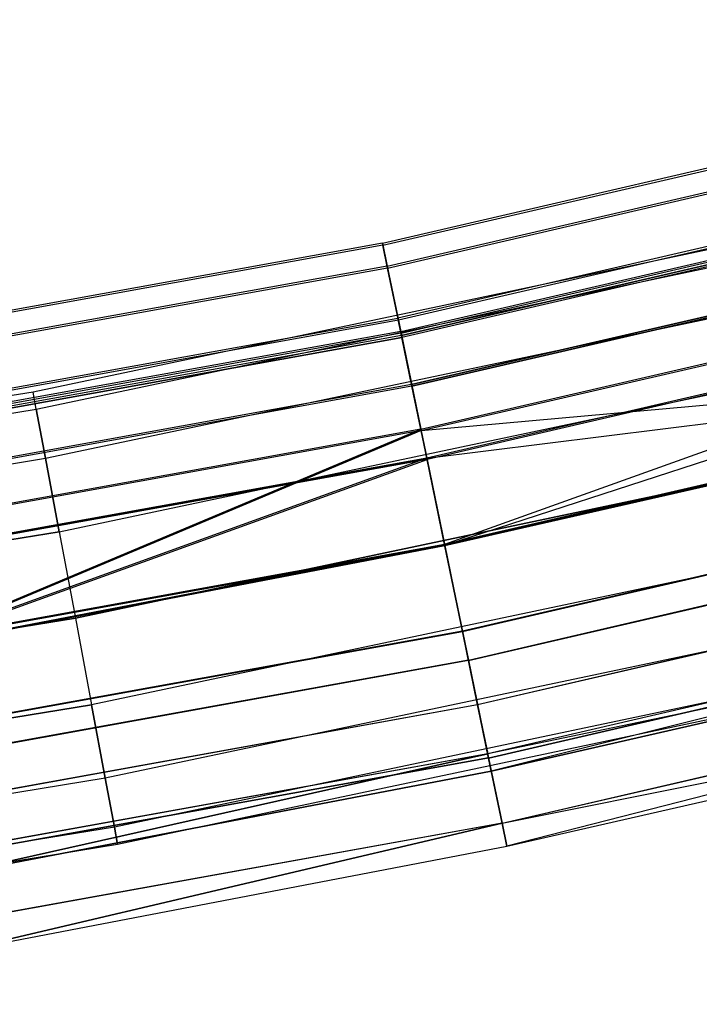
# Model space of a CAD drawing. Extents: x -135 to 135, y -135 to 135.
# Tile 27 of 207: x 24.17 to 28.6, y -133.74 to -127.32. Entities that reach past the tile are written whole.
import ezdxf

# ---------------------------------------------------------------- set-up
doc = ezdxf.new("R2010")
doc.units = 0
doc.header["$LTSCALE"] = 25.4
doc.layers.get('0').update_dxf_attribs({"linetype": 'CONTINUOUS'})

# ---------------------------------------------------------------- blocks, each defined once
blk = doc.blocks.new('SANTANA_BIURKO_A_PM_STL')
at = {"color": 0}
for p, q in [((26.5324, -128.782, 147.4156), (32.8194, -127.325, 147.4156)), ((26.5324, -128.782, 147.4156), (32.8194, -127.325, 147.4156)), ((26.535, -128.795, 344.4156), (32.8228, -127.3378, 344.4156)), ((26.535, -128.795, 344.4156), (32.8228, -127.3378, 344.4156)), ((26.5632, -128.9316, 146.6477), (32.8576, -127.4729, 146.6477)), ((26.5632, -128.9316, 146.6477), (32.8576, -127.4729, 146.6477)), ((26.5632, -128.9316, 148.1835), (32.8576, -127.4729, 148.1835)), ((26.5632, -128.9316, 148.1835), (32.8576, -127.4729, 148.1835)), ((26.5658, -128.9441, 343.6503), (32.8608, -127.4852, 343.6503)), ((26.5658, -128.9441, 343.6503), (32.8608, -127.4852, 343.6503)), ((26.5658, -128.9441, 345.181), (32.8608, -127.4852, 345.181)), ((26.5658, -128.9441, 345.181), (32.8608, -127.4852, 345.181)), ((32.9442, -127.8091, 147.4156), (26.6333, -129.2717, 147.4156)), ((32.9442, -127.8091, 147.4156), (26.6333, -129.2717, 147.4156)), ((32.9476, -127.822, 344.4156), (26.6359, -129.2847, 344.4156)), ((32.9476, -127.822, 344.4156), (26.6359, -129.2847, 344.4156)), ((26.651, -129.3576, 145.9967), (32.9661, -127.8941, 145.9967)), ((26.651, -129.3576, 145.9967), (32.9661, -127.8941, 145.9967)), ((26.651, -129.3576, 148.8345), (32.9661, -127.8941, 148.8345)), ((26.651, -129.3576, 148.8345), (32.9661, -127.8941, 148.8345)), ((26.6532, -129.3687, 343.0014), (32.969, -127.9051, 343.0014)), ((26.6532, -129.3687, 343.0014), (32.969, -127.9051, 343.0014)), ((26.6532, -129.3687, 345.8299), (32.969, -127.9051, 345.8299)), ((26.6532, -129.3687, 345.8299), (32.969, -127.9051, 345.8299)), ((26.6564, -129.384, 147.9922), (32.9729, -127.9202, 147.9922)), ((32.9729, -127.9202, 146.8391), (26.6564, -129.384, 146.8391)), ((32.9729, -127.9202, 146.8391), (26.6564, -129.384, 146.8391)), ((26.6564, -129.384, 147.9922), (32.9729, -127.9202, 147.9922)), ((32.9761, -127.9325, 343.8416), (26.659, -129.3965, 343.8416)), ((32.9761, -127.9325, 344.9897), (26.659, -129.3965, 344.9897)), ((32.9761, -127.9325, 343.8416), (26.659, -129.3965, 343.8416)), ((32.9761, -127.9325, 344.9897), (26.659, -129.3965, 344.9897)), ((33.0544, -128.2365, 148.481), (26.7223, -129.7039, 148.481)), ((33.0544, -128.2365, 148.481), (26.7223, -129.7039, 148.481)), ((26.7223, -129.7039, 146.3503), (33.0544, -128.2365, 146.3503)), ((26.7223, -129.7039, 146.3503), (33.0544, -128.2365, 146.3503)), ((26.7246, -129.715, 345.4763), (33.0572, -128.2474, 345.4763)), ((33.0572, -128.2474, 343.355), (26.7246, -129.715, 343.355)), ((26.7246, -129.715, 345.4763), (33.0572, -128.2474, 345.4763)), ((33.0572, -128.2474, 343.355), (26.7246, -129.715, 343.355)), ((30.2215, -128.4938, 344.4156), (24.2549, -129.7524, 344.4156)), ((30.2215, -128.4938, 344.4156), (24.2549, -129.7524, 344.4156)), ((30.2215, -128.4938, 147.4156), (24.2549, -129.7524, 147.4156)), ((30.2215, -128.4938, 147.4156), (24.2549, -129.7524, 147.4156)), ((26.7823, -129.9952, 145.5618), (33.1286, -128.5245, 145.5618)), ((26.7823, -129.9952, 145.5618), (33.1286, -128.5245, 145.5618)), ((26.7823, -129.9952, 149.2695), (33.1286, -128.5245, 149.2695)), ((26.7823, -129.9952, 149.2695), (33.1286, -128.5245, 149.2695)), ((26.7842, -130.0042, 342.5679), (33.1309, -128.5334, 342.5679)), ((26.7842, -130.0042, 342.5679), (33.1309, -128.5334, 342.5679)), ((26.7842, -130.0042, 346.2634), (33.1309, -128.5334, 346.2634)), ((26.7842, -130.0042, 346.2634), (33.1309, -128.5334, 346.2634)), ((33.1286, -128.5245, 149.2695), (26.9373, -130.7473, 149.4223)), ((33.1286, -128.5245, 149.2695), (26.9373, -130.7473, 149.4223)), ((24.2759, -129.8647, 344.9897), (30.2476, -128.605, 344.9897)), ((24.2759, -129.8647, 344.9897), (30.2476, -128.605, 344.9897)), ((24.2759, -129.8647, 343.8416), (30.2476, -128.605, 343.8416)), ((24.2759, -129.8647, 343.8416), (30.2476, -128.605, 343.8416)), ((24.2759, -129.8647, 147.9897), (30.2476, -128.605, 147.9897)), ((24.2759, -129.8647, 147.9897), (30.2476, -128.605, 147.9897)), ((24.2759, -129.8647, 146.8416), (30.2476, -128.605, 146.8416)), ((24.2759, -129.8647, 146.8416), (30.2476, -128.605, 146.8416)), ((33.1764, -128.7098, 148.8076), (26.8209, -130.1826, 148.8076)), ((33.1764, -128.7098, 146.0237), (26.8209, -130.1826, 146.0237)), ((33.1764, -128.7098, 148.8076), (26.8209, -130.1826, 148.8076)), ((33.1764, -128.7098, 146.0237), (26.8209, -130.1826, 146.0237)), ((33.1787, -128.7186, 345.8015), (26.8228, -130.1916, 345.8015)), ((33.1787, -128.7186, 345.8015), (26.8228, -130.1916, 345.8015)), ((33.1787, -128.7186, 343.0298), (26.8228, -130.1916, 343.0298)), ((33.1787, -128.7186, 343.0298), (26.8228, -130.1916, 343.0298)), ((33.1787, -128.7186, 343.0298), (26.9386, -130.7538, 342.9156)), ((33.1787, -128.7186, 343.0298), (26.9386, -130.7538, 342.9156)), ((26.5324, -128.782, 147.4156), (20.1814, -129.9287, 147.4156)), ((26.5324, -128.782, 147.4156), (20.1814, -129.9287, 147.4156)), ((26.535, -128.795, 344.4156), (20.1834, -129.9418, 344.4156)), ((26.535, -128.795, 344.4156), (20.1834, -129.9418, 344.4156)), ((26.5632, -128.9316, 148.1835), (26.5324, -128.782, 147.4156)), ((26.5324, -128.782, 147.4156), (26.5632, -128.9316, 146.6477)), ((26.5324, -128.782, 147.4156), (26.5632, -128.9316, 146.6477)), ((26.5632, -128.9316, 148.1835), (26.5324, -128.782, 147.4156)), ((26.5658, -128.9441, 345.181), (26.535, -128.795, 344.4156)), ((26.535, -128.795, 344.4156), (26.5658, -128.9441, 343.6503)), ((26.535, -128.795, 344.4156), (26.5658, -128.9441, 343.6503)), ((26.5658, -128.9441, 345.181), (26.535, -128.795, 344.4156)), ((26.5632, -128.9316, 148.1835), (20.2048, -130.0797, 148.1835)), ((26.5632, -128.9316, 148.1835), (20.2048, -130.0797, 148.1835)), ((26.5632, -128.9316, 146.6477), (20.2048, -130.0797, 146.6477)), ((26.5632, -128.9316, 146.6477), (20.2048, -130.0797, 146.6477)), ((26.5658, -128.9441, 345.181), (20.2068, -130.0923, 345.181)), ((26.5658, -128.9441, 345.181), (20.2068, -130.0923, 345.181)), ((26.5658, -128.9441, 343.6503), (20.2068, -130.0923, 343.6503)), ((26.5658, -128.9441, 343.6503), (20.2068, -130.0923, 343.6503)), ((24.3357, -130.1843, 345.4763), (30.3221, -128.9215, 345.4763)), ((24.3357, -130.1843, 345.4763), (30.3221, -128.9215, 345.4763)), ((24.3357, -130.1843, 343.355), (30.3221, -128.9215, 343.355)), ((24.3357, -130.1843, 343.355), (30.3221, -128.9215, 343.355)), ((24.3357, -130.1843, 148.4763), (30.3221, -128.9215, 148.4763)), ((24.3357, -130.1843, 148.4763), (30.3221, -128.9215, 148.4763)), ((24.3357, -130.1843, 146.355), (30.3221, -128.9215, 146.355)), ((24.3357, -130.1843, 146.355), (30.3221, -128.9215, 146.355)), ((26.651, -129.3576, 148.8345), (26.5632, -128.9316, 148.1835)), ((26.5632, -128.9316, 146.6477), (26.651, -129.3576, 145.9967)), ((26.5632, -128.9316, 146.6477), (26.651, -129.3576, 145.9967)), ((26.651, -129.3576, 148.8345), (26.5632, -128.9316, 148.1835)), ((26.6532, -129.3687, 345.8299), (26.5658, -128.9441, 345.181)), ((26.5658, -128.9441, 343.6503), (26.6532, -129.3687, 343.0014)), ((26.5658, -128.9441, 343.6503), (26.6532, -129.3687, 343.0014)), ((26.6532, -129.3687, 345.8299), (26.5658, -128.9441, 345.181)), ((20.2581, -130.4228, 147.4156), (26.6333, -129.2717, 147.4156)), ((20.2581, -130.4228, 147.4156), (26.6333, -129.2717, 147.4156)), ((26.6564, -129.384, 147.9922), (26.6333, -129.2717, 147.4156)), ((26.6564, -129.384, 146.8391), (26.6333, -129.2717, 147.4156)), ((26.6564, -129.384, 147.9922), (26.6333, -129.2717, 147.4156)), ((26.6564, -129.384, 146.8391), (26.6333, -129.2717, 147.4156)), ((26.9373, -130.7473, 145.409), (33.3203, -129.2681, 145.409)), ((26.9373, -130.7473, 145.409), (33.3203, -129.2681, 145.409)), ((33.3203, -129.2681, 145.909), (26.9373, -130.7473, 145.909)), ((33.3203, -129.2681, 145.909), (26.9373, -130.7473, 145.909)), ((33.322, -129.2745, 345.9156), (26.9386, -130.7538, 345.9156)), ((33.322, -129.2745, 345.9156), (26.9386, -130.7538, 345.9156)), ((26.9386, -130.7538, 346.4156), (33.322, -129.2745, 346.4156)), ((26.9386, -130.7538, 346.4156), (33.322, -129.2745, 346.4156)), ((26.6359, -129.2847, 344.4156), (20.2602, -130.4359, 344.4156)), ((26.6359, -129.2847, 344.4156), (20.2602, -130.4359, 344.4156)), ((26.659, -129.3965, 343.8416), (26.6359, -129.2847, 344.4156)), ((26.659, -129.3965, 343.8416), (26.6359, -129.2847, 344.4156)), ((26.6359, -129.2847, 344.4156), (26.659, -129.3965, 344.9897)), ((26.6359, -129.2847, 344.4156), (26.659, -129.3965, 344.9897)), ((26.651, -129.3576, 148.8345), (20.2716, -130.5095, 148.8345)), ((26.651, -129.3576, 148.8345), (20.2716, -130.5095, 148.8345)), ((26.651, -129.3576, 145.9967), (20.2716, -130.5095, 145.9967)), ((26.651, -129.3576, 145.9967), (20.2716, -130.5095, 145.9967)), ((26.6532, -129.3687, 345.8299), (20.2733, -130.5207, 345.8299)), ((26.6532, -129.3687, 345.8299), (20.2733, -130.5207, 345.8299)), ((26.6532, -129.3687, 343.0014), (20.2733, -130.5207, 343.0014)), ((26.6532, -129.3687, 343.0014), (20.2733, -130.5207, 343.0014)), ((26.6564, -129.384, 147.9922), (20.2757, -130.5361, 147.9922)), ((26.6564, -129.384, 147.9922), (20.2757, -130.5361, 147.9922)), ((26.6564, -129.384, 146.8391), (20.2757, -130.5361, 146.8391)), ((26.6564, -129.384, 146.8391), (20.2757, -130.5361, 146.8391)), ((20.2777, -130.5487, 344.9897), (26.659, -129.3965, 344.9897)), ((26.659, -129.3965, 343.8416), (20.2777, -130.5487, 343.8416)), ((26.659, -129.3965, 343.8416), (20.2777, -130.5487, 343.8416)), ((20.2777, -130.5487, 344.9897), (26.659, -129.3965, 344.9897)), ((24.4251, -130.6627, 345.8015), (30.4335, -129.3952, 345.8015)), ((24.4251, -130.6627, 345.8015), (30.4335, -129.3952, 345.8015)), ((24.4251, -130.6627, 343.0298), (30.4335, -129.3952, 343.0298)), ((24.4251, -130.6627, 343.0298), (30.4335, -129.3952, 343.0298)), ((24.4251, -130.6627, 148.8015), (30.4335, -129.3952, 148.8015)), ((24.4251, -130.6627, 148.8015), (30.4335, -129.3952, 148.8015)), ((24.4251, -130.6627, 146.0298), (30.4335, -129.3952, 146.0298)), ((24.4251, -130.6627, 146.0298), (30.4335, -129.3952, 146.0298)), ((26.7823, -129.9952, 149.2695), (26.651, -129.3576, 148.8345)), ((26.651, -129.3576, 145.9967), (26.7823, -129.9952, 145.5618)), ((26.651, -129.3576, 145.9967), (26.7823, -129.9952, 145.5618)), ((26.7823, -129.9952, 149.2695), (26.651, -129.3576, 148.8345)), ((26.7842, -130.0042, 346.2634), (26.6532, -129.3687, 345.8299)), ((26.6532, -129.3687, 343.0014), (26.7842, -130.0042, 342.5679)), ((26.6532, -129.3687, 343.0014), (26.7842, -130.0042, 342.5679)), ((26.7842, -130.0042, 346.2634), (26.6532, -129.3687, 345.8299)), ((26.6564, -129.384, 147.9922), (26.7223, -129.7039, 148.481)), ((26.6564, -129.384, 147.9922), (26.7223, -129.7039, 148.481)), ((26.7223, -129.7039, 146.3503), (26.6564, -129.384, 146.8391)), ((26.7223, -129.7039, 146.3503), (26.6564, -129.384, 146.8391)), ((26.7246, -129.715, 345.4763), (26.659, -129.3965, 344.9897)), ((26.7246, -129.715, 343.355), (26.659, -129.3965, 343.8416)), ((26.7246, -129.715, 343.355), (26.659, -129.3965, 343.8416)), ((26.7246, -129.715, 345.4763), (26.659, -129.3965, 344.9897)), ((26.7842, -130.0042, 342.5679), (32.4752, -129.4898, 342.4156)), ((26.7842, -130.0042, 342.5679), (32.4752, -129.4898, 342.4156)), ((26.8209, -130.1826, 148.8076), (32.4735, -129.4834, 148.9223)), ((26.8209, -130.1826, 148.8076), (32.4735, -129.4834, 148.9223)), ((26.9373, -130.7473, 149.4223), (32.4735, -129.4834, 149.4223)), ((26.9373, -130.7473, 149.4223), (32.4735, -129.4834, 149.4223)), ((26.9373, -130.7473, 148.9223), (32.4735, -129.4834, 148.9223)), ((26.9373, -130.7473, 148.9223), (32.4735, -129.4834, 148.9223)), ((26.9386, -130.7538, 342.9156), (32.4752, -129.4898, 342.9156)), ((26.9386, -130.7538, 342.9156), (32.4752, -129.4898, 342.9156)), ((26.9386, -130.7538, 342.4156), (32.4752, -129.4898, 342.4156)), ((26.9386, -130.7538, 342.4156), (32.4752, -129.4898, 342.4156)), ((26.7223, -129.7039, 148.481), (20.3259, -130.8589, 148.481)), ((26.7223, -129.7039, 146.3503), (20.3259, -130.8589, 146.3503)), ((26.7223, -129.7039, 146.3503), (20.3259, -130.8589, 146.3503)), ((26.7223, -129.7039, 148.481), (20.3259, -130.8589, 148.481)), ((26.7246, -129.715, 345.4763), (20.3276, -130.87, 345.4763)), ((26.7246, -129.715, 345.4763), (20.3276, -130.87, 345.4763)), ((26.7246, -129.715, 343.355), (20.3276, -130.87, 343.355)), ((26.7246, -129.715, 343.355), (20.3276, -130.87, 343.355)), ((26.7223, -129.7039, 148.481), (26.8209, -130.1826, 148.8076)), ((26.7223, -129.7039, 146.3503), (26.8209, -130.1826, 146.0237)), ((26.7223, -129.7039, 148.481), (26.8209, -130.1826, 148.8076)), ((26.7223, -129.7039, 146.3503), (26.8209, -130.1826, 146.0237)), ((26.7246, -129.715, 345.4763), (26.8228, -130.1916, 345.8015)), ((26.7246, -129.715, 345.4763), (26.8228, -130.1916, 345.8015)), ((26.8228, -130.1916, 343.0298), (26.7246, -129.715, 343.355)), ((26.8228, -130.1916, 343.0298), (26.7246, -129.715, 343.355)), ((24.2549, -129.7524, 344.4156), (18.2366, -130.7342, 344.4156)), ((24.2549, -129.7524, 344.4156), (18.2366, -130.7342, 344.4156)), ((24.2549, -129.7524, 147.4156), (18.2366, -130.7342, 147.4156)), ((24.2549, -129.7524, 147.4156), (18.2366, -130.7342, 147.4156)), ((24.2759, -129.8647, 344.9897), (24.2549, -129.7524, 344.4156)), ((24.2759, -129.8647, 344.9897), (24.2549, -129.7524, 344.4156)), ((24.2759, -129.8647, 343.8416), (24.2549, -129.7524, 344.4156)), ((24.2759, -129.8647, 343.8416), (24.2549, -129.7524, 344.4156)), ((24.2759, -129.8647, 147.9897), (24.2549, -129.7524, 147.4156)), ((24.2759, -129.8647, 147.9897), (24.2549, -129.7524, 147.4156)), ((24.2759, -129.8647, 146.8416), (24.2549, -129.7524, 147.4156)), ((24.2759, -129.8647, 146.8416), (24.2549, -129.7524, 147.4156)), ((33.4642, -129.8264, 146.0237), (27.0536, -131.312, 146.0237)), ((33.4642, -129.8264, 146.0237), (27.0536, -131.312, 146.0237)), ((33.4652, -129.8304, 345.8015), (27.0545, -131.316, 345.8015)), ((33.4652, -129.8304, 345.8015), (27.0545, -131.316, 345.8015)), ((18.2524, -130.8473, 344.9897), (24.2759, -129.8647, 344.9897)), ((18.2524, -130.8473, 344.9897), (24.2759, -129.8647, 344.9897)), ((18.2524, -130.8473, 343.8416), (24.2759, -129.8647, 343.8416)), ((18.2524, -130.8473, 343.8416), (24.2759, -129.8647, 343.8416)), ((18.2524, -130.8473, 147.9897), (24.2759, -129.8647, 147.9897)), ((18.2524, -130.8473, 147.9897), (24.2759, -129.8647, 147.9897)), ((18.2524, -130.8473, 146.8416), (24.2759, -129.8647, 146.8416)), ((18.2524, -130.8473, 146.8416), (24.2759, -129.8647, 146.8416)), ((24.3357, -130.1843, 345.4763), (24.2759, -129.8647, 344.9897)), ((24.3357, -130.1843, 345.4763), (24.2759, -129.8647, 344.9897)), ((24.2759, -129.8647, 343.8416), (24.3357, -130.1843, 343.355)), ((24.2759, -129.8647, 343.8416), (24.3357, -130.1843, 343.355)), ((24.3357, -130.1843, 148.4763), (24.2759, -129.8647, 147.9897)), ((24.3357, -130.1843, 148.4763), (24.2759, -129.8647, 147.9897)), ((24.2759, -129.8647, 146.8416), (24.3357, -130.1843, 146.355)), ((24.2759, -129.8647, 146.8416), (24.3357, -130.1843, 146.355)), ((30.5649, -129.954, 345.9156), (24.5306, -131.2269, 345.9156)), ((24.5306, -131.2269, 342.9156), (30.5649, -129.954, 342.9156)), ((24.5306, -131.2269, 342.9156), (30.5649, -129.954, 342.9156)), ((30.5649, -129.954, 345.9156), (24.5306, -131.2269, 345.9156)), ((30.5649, -129.954, 148.9156), (24.5306, -131.2269, 148.9156)), ((24.5306, -131.2269, 145.9156), (30.5649, -129.954, 145.9156)), ((24.5306, -131.2269, 145.9156), (30.5649, -129.954, 145.9156)), ((30.5649, -129.954, 148.9156), (24.5306, -131.2269, 148.9156)), ((26.7823, -129.9952, 149.2695), (20.3715, -131.1528, 149.2695)), ((26.7823, -129.9952, 149.2695), (20.3715, -131.1528, 149.2695)), ((26.7823, -129.9952, 145.5618), (20.3715, -131.1528, 145.5618)), ((26.7823, -129.9952, 145.5618), (20.3715, -131.1528, 145.5618)), ((26.7842, -130.0042, 346.2634), (20.3729, -131.1618, 346.2634)), ((26.7842, -130.0042, 346.2634), (20.3729, -131.1618, 346.2634)), ((26.7842, -130.0042, 342.5679), (20.3729, -131.1618, 342.5679)), ((26.7842, -130.0042, 342.5679), (20.3729, -131.1618, 342.5679)), ((23.3621, -131.4332, 149.4223), (26.7823, -129.9952, 149.2695)), ((23.3621, -131.4332, 149.4223), (26.7823, -129.9952, 149.2695)), ((26.7842, -130.0042, 342.5679), (23.3633, -131.4397, 342.4156)), ((26.7842, -130.0042, 342.5679), (23.3633, -131.4397, 342.4156)), ((26.7823, -129.9952, 145.5618), (26.9373, -130.7473, 145.409)), ((26.7823, -129.9952, 145.5618), (26.9373, -130.7473, 145.409)), ((26.7823, -129.9952, 149.2695), (26.9373, -130.7473, 149.4223)), ((26.7823, -129.9952, 149.2695), (26.9373, -130.7473, 149.4223)), ((26.9386, -130.7538, 342.4156), (26.7842, -130.0042, 342.5679)), ((26.9386, -130.7538, 346.4156), (26.7842, -130.0042, 346.2634)), ((26.9386, -130.7538, 342.4156), (26.7842, -130.0042, 342.5679)), ((26.9386, -130.7538, 346.4156), (26.7842, -130.0042, 346.2634)), ((27.0922, -131.4994, 145.5618), (33.512, -130.0117, 145.5618)), ((27.0922, -131.4994, 145.5618), (33.512, -130.0117, 145.5618)), ((27.0931, -131.5034, 346.2634), (33.513, -130.0157, 346.2634)), ((27.0931, -131.5034, 346.2634), (33.513, -130.0157, 346.2634)), ((18.2973, -131.1693, 345.4763), (24.3357, -130.1843, 345.4763)), ((18.2973, -131.1693, 345.4763), (24.3357, -130.1843, 345.4763)), ((18.2973, -131.1693, 343.355), (24.3357, -130.1843, 343.355)), ((18.2973, -131.1693, 343.355), (24.3357, -130.1843, 343.355)), ((18.2973, -131.1693, 148.4763), (24.3357, -130.1843, 148.4763)), ((18.2973, -131.1693, 148.4763), (24.3357, -130.1843, 148.4763)), ((18.2973, -131.1693, 146.355), (24.3357, -130.1843, 146.355)), ((18.2973, -131.1693, 146.355), (24.3357, -130.1843, 146.355)), ((20.4009, -131.3419, 146.0237), (26.8209, -130.1826, 146.0237)), ((26.8209, -130.1826, 148.8076), (20.4009, -131.3419, 148.8076)), ((26.8209, -130.1826, 148.8076), (20.4009, -131.3419, 148.8076)), ((20.4009, -131.3419, 146.0237), (26.8209, -130.1826, 146.0237)), ((26.8228, -130.1916, 345.8015), (20.4023, -131.3509, 345.8015)), ((26.8228, -130.1916, 343.0298), (20.4023, -131.3509, 343.0298)), ((26.8228, -130.1916, 345.8015), (20.4023, -131.3509, 345.8015)), ((26.8228, -130.1916, 343.0298), (20.4023, -131.3509, 343.0298)), ((26.8209, -130.1826, 148.8076), (23.3621, -131.4332, 148.9223)), ((26.8209, -130.1826, 148.8076), (23.3621, -131.4332, 148.9223)), ((23.3633, -131.4397, 342.9156), (26.8228, -130.1916, 343.0298)), ((23.3633, -131.4397, 342.9156), (26.8228, -130.1916, 343.0298)), ((24.4251, -130.6627, 345.8015), (24.3357, -130.1843, 345.4763)), ((24.4251, -130.6627, 345.8015), (24.3357, -130.1843, 345.4763)), ((24.3357, -130.1843, 343.355), (24.4251, -130.6627, 343.0298)), ((24.3357, -130.1843, 343.355), (24.4251, -130.6627, 343.0298)), ((24.4251, -130.6627, 148.8015), (24.3357, -130.1843, 148.4763)), ((24.4251, -130.6627, 148.8015), (24.3357, -130.1843, 148.4763)), ((24.3357, -130.1843, 146.355), (24.4251, -130.6627, 146.0298)), ((24.3357, -130.1843, 146.355), (24.4251, -130.6627, 146.0298)), ((26.9373, -130.7473, 148.9223), (26.8209, -130.1826, 148.8076)), ((26.9373, -130.7473, 145.909), (26.8209, -130.1826, 146.0237)), ((26.9373, -130.7473, 148.9223), (26.8209, -130.1826, 148.8076)), ((26.9373, -130.7473, 145.909), (26.8209, -130.1826, 146.0237)), ((26.8228, -130.1916, 345.8015), (26.9386, -130.7538, 345.9156)), ((26.8228, -130.1916, 345.8015), (26.9386, -130.7538, 345.9156)), ((26.9386, -130.7538, 342.9156), (26.8228, -130.1916, 343.0298)), ((26.9386, -130.7538, 342.9156), (26.8228, -130.1916, 343.0298)), ((33.5862, -130.2997, 146.3503), (27.1523, -131.7908, 146.3503)), ((33.5862, -130.2997, 146.3503), (27.1523, -131.7908, 146.3503)), ((33.5867, -130.3016, 345.4763), (27.1526, -131.7927, 345.4763)), ((33.5867, -130.3016, 345.4763), (27.1526, -131.7927, 345.4763)), ((30.6963, -130.5128, 343.0298), (24.636, -131.7912, 343.0298)), ((30.6963, -130.5128, 345.8015), (24.636, -131.7912, 345.8015)), ((30.6963, -130.5128, 345.8015), (24.636, -131.7912, 345.8015)), ((30.6963, -130.5128, 343.0298), (24.636, -131.7912, 343.0298)), ((30.6963, -130.5128, 146.0298), (24.636, -131.7912, 146.0298)), ((30.6963, -130.5128, 148.8015), (24.636, -131.7912, 148.8015)), ((30.6963, -130.5128, 148.8015), (24.636, -131.7912, 148.8015)), ((30.6963, -130.5128, 146.0298), (24.636, -131.7912, 146.0298)), ((33.6677, -130.616, 146.8391), (27.2182, -132.1106, 146.8391)), ((33.6677, -130.616, 146.8391), (27.2182, -132.1106, 146.8391)), ((33.6679, -130.6165, 344.9897), (27.2183, -132.1111, 344.9897)), ((33.6679, -130.6165, 344.9897), (27.2183, -132.1111, 344.9897)), ((33.6677, -130.616, 146.8391), (27.2413, -132.223, 147.4156)), ((33.6677, -130.616, 146.8391), (27.2413, -132.223, 147.4156)), ((24.4251, -130.6627, 345.8015), (18.3646, -131.6513, 345.8015)), ((18.3646, -131.6513, 343.0298), (24.4251, -130.6627, 343.0298)), ((18.3646, -131.6513, 343.0298), (24.4251, -130.6627, 343.0298)), ((24.4251, -130.6627, 345.8015), (18.3646, -131.6513, 345.8015)), ((24.4251, -130.6627, 148.8015), (18.3646, -131.6513, 148.8015)), ((18.3646, -131.6513, 146.0298), (24.4251, -130.6627, 146.0298)), ((18.3646, -131.6513, 146.0298), (24.4251, -130.6627, 146.0298)), ((24.4251, -130.6627, 148.8015), (18.3646, -131.6513, 148.8015)), ((24.4251, -130.6627, 345.8015), (24.5306, -131.2269, 345.9156)), ((24.4251, -130.6627, 343.0298), (24.5306, -131.2269, 342.9156)), ((24.4251, -130.6627, 343.0298), (24.5306, -131.2269, 342.9156)), ((24.4251, -130.6627, 345.8015), (24.5306, -131.2269, 345.9156)), ((24.4251, -130.6627, 148.8015), (24.5306, -131.2269, 148.9156)), ((24.4251, -130.6627, 146.0298), (24.5306, -131.2269, 145.9156)), ((24.4251, -130.6627, 146.0298), (24.5306, -131.2269, 145.9156)), ((24.4251, -130.6627, 148.8015), (24.5306, -131.2269, 148.9156)), ((27.2236, -132.137, 145.9967), (33.6745, -130.6421, 145.9967)), ((27.2236, -132.137, 145.9967), (33.6745, -130.6421, 145.9967)), ((27.224, -132.1389, 345.8299), (33.6749, -130.644, 345.8299)), ((27.224, -132.1389, 345.8299), (33.6749, -130.644, 345.8299)), ((26.9373, -130.7473, 145.409), (20.4894, -131.9116, 145.409)), ((26.9373, -130.7473, 145.409), (20.4894, -131.9116, 145.409)), ((26.9373, -130.7473, 145.909), (20.4894, -131.9116, 145.909)), ((26.9373, -130.7473, 145.909), (20.4894, -131.9116, 145.909)), ((26.9386, -130.7538, 345.9156), (20.4904, -131.9181, 345.9156)), ((26.9386, -130.7538, 345.9156), (20.4904, -131.9181, 345.9156)), ((26.9386, -130.7538, 346.4156), (20.4904, -131.9181, 346.4156)), ((26.9386, -130.7538, 346.4156), (20.4904, -131.9181, 346.4156)), ((23.3621, -131.4332, 149.4223), (26.9373, -130.7473, 149.4223)), ((23.3621, -131.4332, 149.4223), (26.9373, -130.7473, 149.4223)), ((23.3621, -131.4332, 148.9223), (26.9373, -130.7473, 148.9223)), ((23.3621, -131.4332, 148.9223), (26.9373, -130.7473, 148.9223)), ((23.3633, -131.4397, 342.9156), (26.9386, -130.7538, 342.9156)), ((23.3633, -131.4397, 342.9156), (26.9386, -130.7538, 342.9156)), ((23.3633, -131.4397, 342.4156), (26.9386, -130.7538, 342.4156)), ((23.3633, -131.4397, 342.4156), (26.9386, -130.7538, 342.4156)), ((26.9373, -130.7473, 145.409), (27.0922, -131.4994, 145.5618)), ((26.9373, -130.7473, 145.409), (27.0922, -131.4994, 145.5618)), ((26.9373, -130.7473, 149.4223), (26.9373, -130.7473, 148.9223)), ((26.9373, -130.7473, 149.4223), (26.9373, -130.7473, 148.9223)), ((27.0536, -131.312, 146.0237), (26.9373, -130.7473, 145.909)), ((27.0536, -131.312, 146.0237), (26.9373, -130.7473, 145.909)), ((26.9386, -130.7538, 345.9156), (27.0545, -131.316, 345.8015)), ((26.9386, -130.7538, 345.9156), (27.0545, -131.316, 345.8015)), ((26.9386, -130.7538, 342.9156), (26.9386, -130.7538, 342.4156)), ((26.9386, -130.7538, 342.9156), (26.9386, -130.7538, 342.4156)), ((27.0931, -131.5034, 346.2634), (26.9386, -130.7538, 346.4156)), ((27.0931, -131.5034, 346.2634), (26.9386, -130.7538, 346.4156)), ((32.84, -130.9448, 344.4156), (27.2183, -132.1111, 344.9897)), ((32.84, -130.9448, 344.4156), (27.2183, -132.1111, 344.9897)), ((32.84, -130.9448, 344.4156), (27.2413, -132.223, 344.4156)), ((27.2413, -132.223, 147.4156), (32.84, -130.9448, 147.4156)), ((27.2413, -132.223, 147.4156), (32.84, -130.9448, 147.4156)), ((32.84, -130.9448, 344.4156), (27.2413, -132.223, 344.4156)), ((30.8077, -130.9865, 345.4763), (24.7255, -132.2695, 345.4763)), ((30.8077, -130.9865, 345.4763), (24.7255, -132.2695, 345.4763)), ((30.8077, -130.9865, 343.355), (24.7255, -132.2695, 343.355)), ((30.8077, -130.9865, 343.355), (24.7255, -132.2695, 343.355)), ((30.8077, -130.9865, 148.4763), (24.7255, -132.2695, 148.4763)), ((30.8077, -130.9865, 148.4763), (24.7255, -132.2695, 148.4763)), ((30.8077, -130.9865, 146.355), (24.7255, -132.2695, 146.355)), ((30.8077, -130.9865, 146.355), (24.7255, -132.2695, 146.355)), ((27.3114, -132.5631, 146.6477), (33.783, -131.0633, 146.6477)), ((27.3114, -132.5631, 146.6477), (33.783, -131.0633, 146.6477)), ((27.3115, -132.5636, 345.181), (33.7832, -131.0638, 345.181)), ((27.3115, -132.5636, 345.181), (33.7832, -131.0638, 345.181)), ((33.7832, -131.0638, 345.181), (27.3422, -132.7127, 344.4156)), ((33.7832, -131.0638, 345.181), (27.3422, -132.7127, 344.4156)), ((18.4439, -132.2198, 342.9156), (24.5306, -131.2269, 342.9156)), ((18.4439, -132.2198, 342.9156), (24.5306, -131.2269, 342.9156)), ((24.5306, -131.2269, 345.9156), (18.4439, -132.2198, 345.9156)), ((24.5306, -131.2269, 345.9156), (18.4439, -132.2198, 345.9156)), ((18.4439, -132.2198, 145.9156), (24.5306, -131.2269, 145.9156)), ((18.4439, -132.2198, 145.9156), (24.5306, -131.2269, 145.9156)), ((24.5306, -131.2269, 148.9156), (18.4439, -132.2198, 148.9156)), ((24.5306, -131.2269, 148.9156), (18.4439, -132.2198, 148.9156)), ((24.5306, -131.2269, 342.9156), (24.636, -131.7912, 343.0298)), ((24.5306, -131.2269, 342.9156), (24.636, -131.7912, 343.0298)), ((24.5306, -131.2269, 345.9156), (24.636, -131.7912, 345.8015)), ((24.5306, -131.2269, 345.9156), (24.636, -131.7912, 345.8015)), ((24.5306, -131.2269, 145.9156), (24.636, -131.7912, 146.0298)), ((24.5306, -131.2269, 145.9156), (24.636, -131.7912, 146.0298)), ((24.5306, -131.2269, 148.9156), (24.636, -131.7912, 148.8015)), ((24.5306, -131.2269, 148.9156), (24.636, -131.7912, 148.8015)), ((27.0536, -131.312, 146.0237), (20.5779, -132.4813, 146.0237)), ((27.0536, -131.312, 146.0237), (20.5779, -132.4813, 146.0237)), ((27.0545, -131.316, 345.8015), (20.5785, -132.4854, 345.8015)), ((27.0545, -131.316, 345.8015), (20.5785, -132.4854, 345.8015)), ((30.8822, -131.303, 344.9897), (24.7852, -132.5891, 344.9897)), ((30.8822, -131.303, 344.9897), (24.7852, -132.5891, 344.9897)), ((30.8822, -131.303, 343.8416), (24.7852, -132.5891, 343.8416)), ((30.8822, -131.303, 343.8416), (24.7852, -132.5891, 343.8416)), ((30.8822, -131.303, 147.9897), (24.7852, -132.5891, 147.9897)), ((30.8822, -131.303, 147.9897), (24.7852, -132.5891, 147.9897)), ((30.8822, -131.303, 146.8416), (24.7852, -132.5891, 146.8416)), ((30.8822, -131.303, 146.8416), (24.7852, -132.5891, 146.8416)), ((27.1523, -131.7908, 146.3503), (27.0536, -131.312, 146.0237)), ((27.1523, -131.7908, 146.3503), (27.0536, -131.312, 146.0237)), ((27.0545, -131.316, 345.8015), (27.1526, -131.7927, 345.4763)), ((27.0545, -131.316, 345.8015), (27.1526, -131.7927, 345.4763)), ((30.9083, -131.4141, 344.4156), (24.8062, -132.7014, 344.4156)), ((30.9083, -131.4141, 344.4156), (24.8062, -132.7014, 344.4156)), ((30.9083, -131.4141, 147.4156), (24.8062, -132.7014, 147.4156)), ((30.9083, -131.4141, 147.4156), (24.8062, -132.7014, 147.4156)), ((27.3114, -132.5631, 146.6477), (32.9617, -131.4297, 147.4156)), ((27.3114, -132.5631, 146.6477), (32.9617, -131.4297, 147.4156)), ((27.3422, -132.7127, 344.4156), (32.9617, -131.4297, 344.4156)), ((27.3422, -132.7127, 344.4156), (32.9617, -131.4297, 344.4156)), ((27.3422, -132.7127, 147.4156), (32.9617, -131.4297, 147.4156)), ((27.3422, -132.7127, 147.4156), (32.9617, -131.4297, 147.4156)), ((27.0922, -131.4994, 145.5618), (20.6072, -132.6704, 145.5618)), ((27.0922, -131.4994, 145.5618), (20.6072, -132.6704, 145.5618)), ((27.0931, -131.5034, 346.2634), (20.6079, -132.6744, 346.2634)), ((27.0931, -131.5034, 346.2634), (20.6079, -132.6744, 346.2634)), ((27.0922, -131.4994, 145.5618), (27.2236, -132.137, 145.9967)), ((27.0922, -131.4994, 145.5618), (27.2236, -132.137, 145.9967)), ((27.224, -132.1389, 345.8299), (27.0931, -131.5034, 346.2634)), ((27.224, -132.1389, 345.8299), (27.0931, -131.5034, 346.2634)), ((18.5232, -132.7883, 343.0298), (24.636, -131.7912, 343.0298)), ((18.5232, -132.7883, 343.0298), (24.636, -131.7912, 343.0298)), ((24.636, -131.7912, 345.8015), (18.5232, -132.7883, 345.8015)), ((24.636, -131.7912, 345.8015), (18.5232, -132.7883, 345.8015)), ((18.5232, -132.7883, 146.0298), (24.636, -131.7912, 146.0298)), ((18.5232, -132.7883, 146.0298), (24.636, -131.7912, 146.0298)), ((24.636, -131.7912, 148.8015), (18.5232, -132.7883, 148.8015)), ((24.636, -131.7912, 148.8015), (18.5232, -132.7883, 148.8015)), ((27.1523, -131.7908, 146.3503), (20.6529, -132.9643, 146.3503)), ((27.1523, -131.7908, 146.3503), (20.6529, -132.9643, 146.3503)), ((27.1526, -131.7927, 345.4763), (20.6532, -132.9662, 345.4763)), ((27.1526, -131.7927, 345.4763), (20.6532, -132.9662, 345.4763)), ((24.7255, -132.2695, 343.355), (24.636, -131.7912, 343.0298)), ((24.636, -131.7912, 345.8015), (24.7255, -132.2695, 345.4763)), ((24.636, -131.7912, 345.8015), (24.7255, -132.2695, 345.4763)), ((24.7255, -132.2695, 343.355), (24.636, -131.7912, 343.0298)), ((24.7255, -132.2695, 146.355), (24.636, -131.7912, 146.0298)), ((24.636, -131.7912, 148.8015), (24.7255, -132.2695, 148.4763)), ((24.636, -131.7912, 148.8015), (24.7255, -132.2695, 148.4763)), ((24.7255, -132.2695, 146.355), (24.636, -131.7912, 146.0298)), ((27.2182, -132.1106, 146.8391), (27.1523, -131.7908, 146.3503)), ((27.2182, -132.1106, 146.8391), (27.1523, -131.7908, 146.3503)), ((27.1526, -131.7927, 345.4763), (27.2183, -132.1111, 344.9897)), ((27.1526, -131.7927, 345.4763), (27.2183, -132.1111, 344.9897)), ((27.2182, -132.1106, 146.8391), (20.703, -133.287, 146.8391)), ((27.2182, -132.1106, 146.8391), (20.703, -133.287, 146.8391)), ((27.2183, -132.1111, 344.9897), (20.7031, -133.2875, 344.9897)), ((27.2183, -132.1111, 344.9897), (20.7031, -133.2875, 344.9897)), ((27.2236, -132.137, 145.9967), (20.7071, -133.3137, 145.9967)), ((27.2236, -132.137, 145.9967), (20.7071, -133.3137, 145.9967)), ((27.224, -132.1389, 345.8299), (20.7074, -133.3156, 345.8299)), ((27.224, -132.1389, 345.8299), (20.7074, -133.3156, 345.8299)), ((23.6258, -132.9166, 147.4156), (27.2182, -132.1106, 146.8391)), ((23.6258, -132.9166, 147.4156), (27.2182, -132.1106, 146.8391)), ((27.2183, -132.1111, 344.9897), (23.6258, -132.9166, 344.4156)), ((27.2183, -132.1111, 344.9897), (23.6258, -132.9166, 344.4156)), ((27.2413, -132.223, 147.4156), (27.2182, -132.1106, 146.8391)), ((27.2413, -132.223, 147.4156), (27.2182, -132.1106, 146.8391)), ((27.2413, -132.223, 344.4156), (27.2183, -132.1111, 344.9897)), ((27.2413, -132.223, 344.4156), (27.2183, -132.1111, 344.9897)), ((27.2236, -132.137, 145.9967), (27.3114, -132.5631, 146.6477)), ((27.2236, -132.137, 145.9967), (27.3114, -132.5631, 146.6477)), ((27.3115, -132.5636, 345.181), (27.224, -132.1389, 345.8299)), ((27.3115, -132.5636, 345.181), (27.224, -132.1389, 345.8299)), ((27.2413, -132.223, 344.4156), (23.6258, -132.9166, 344.4156)), ((23.6258, -132.9166, 147.4156), (27.2413, -132.223, 147.4156)), ((23.6258, -132.9166, 147.4156), (27.2413, -132.223, 147.4156)), ((27.2413, -132.223, 344.4156), (23.6258, -132.9166, 344.4156)), ((27.2413, -132.223, 147.4156), (27.2413, -132.223, 344.4156)), ((27.2413, -132.223, 147.4156), (27.2413, -132.223, 344.4156)), ((24.7255, -132.2695, 343.355), (18.5904, -133.2703, 343.355)), ((24.7255, -132.2695, 345.4763), (18.5904, -133.2703, 345.4763)), ((24.7255, -132.2695, 345.4763), (18.5904, -133.2703, 345.4763)), ((24.7255, -132.2695, 343.355), (18.5904, -133.2703, 343.355)), ((24.7255, -132.2695, 146.355), (18.5904, -133.2703, 146.355)), ((24.7255, -132.2695, 148.4763), (18.5904, -133.2703, 148.4763)), ((24.7255, -132.2695, 148.4763), (18.5904, -133.2703, 148.4763)), ((24.7255, -132.2695, 146.355), (18.5904, -133.2703, 146.355)), ((24.7255, -132.2695, 345.4763), (24.7852, -132.5891, 344.9897)), ((24.7255, -132.2695, 345.4763), (24.7852, -132.5891, 344.9897)), ((24.7852, -132.5891, 343.8416), (24.7255, -132.2695, 343.355)), ((24.7852, -132.5891, 343.8416), (24.7255, -132.2695, 343.355)), ((24.7255, -132.2695, 148.4763), (24.7852, -132.5891, 147.9897)), ((24.7255, -132.2695, 148.4763), (24.7852, -132.5891, 147.9897)), ((24.7852, -132.5891, 146.8416), (24.7255, -132.2695, 146.355)), ((24.7852, -132.5891, 146.8416), (24.7255, -132.2695, 146.355)), ((24.7852, -132.5891, 344.9897), (18.6353, -133.5923, 344.9897)), ((24.7852, -132.5891, 344.9897), (18.6353, -133.5923, 344.9897)), ((24.7852, -132.5891, 343.8416), (18.6353, -133.5923, 343.8416)), ((24.7852, -132.5891, 343.8416), (18.6353, -133.5923, 343.8416)), ((24.7852, -132.5891, 147.9897), (18.6353, -133.5923, 147.9897)), ((24.7852, -132.5891, 147.9897), (18.6353, -133.5923, 147.9897)), ((24.7852, -132.5891, 146.8416), (18.6353, -133.5923, 146.8416)), ((24.7852, -132.5891, 146.8416), (18.6353, -133.5923, 146.8416)), ((27.3114, -132.5631, 146.6477), (20.7739, -133.7435, 146.6477)), ((27.3114, -132.5631, 146.6477), (20.7739, -133.7435, 146.6477)), ((27.3115, -132.5636, 345.181), (20.774, -133.744, 345.181)), ((27.3115, -132.5636, 345.181), (20.774, -133.744, 345.181)), ((27.3114, -132.5631, 146.6477), (23.7133, -133.4089, 147.4156)), ((27.3114, -132.5631, 146.6477), (23.7133, -133.4089, 147.4156)), ((23.7133, -133.4089, 344.4156), (27.3115, -132.5636, 345.181)), ((23.7133, -133.4089, 344.4156), (27.3115, -132.5636, 345.181)), ((24.7852, -132.5891, 344.9897), (24.8062, -132.7014, 344.4156)), ((24.8062, -132.7014, 344.4156), (24.7852, -132.5891, 343.8416)), ((24.7852, -132.5891, 344.9897), (24.8062, -132.7014, 344.4156)), ((24.8062, -132.7014, 344.4156), (24.7852, -132.5891, 343.8416)), ((24.7852, -132.5891, 147.9897), (24.8062, -132.7014, 147.4156)), ((24.8062, -132.7014, 147.4156), (24.7852, -132.5891, 146.8416)), ((24.7852, -132.5891, 147.9897), (24.8062, -132.7014, 147.4156)), ((24.8062, -132.7014, 147.4156), (24.7852, -132.5891, 146.8416)), ((27.3422, -132.7127, 147.4156), (27.3114, -132.5631, 146.6477)), ((27.3422, -132.7127, 147.4156), (27.3114, -132.5631, 146.6477)), ((27.3115, -132.5636, 345.181), (27.3422, -132.7127, 344.4156)), ((27.3115, -132.5636, 345.181), (27.3422, -132.7127, 344.4156)), ((24.8062, -132.7014, 344.4156), (18.6511, -133.7054, 344.4156)), ((24.8062, -132.7014, 344.4156), (18.6511, -133.7054, 344.4156)), ((24.8062, -132.7014, 147.4156), (18.6511, -133.7054, 147.4156)), ((24.8062, -132.7014, 147.4156), (18.6511, -133.7054, 147.4156)), ((23.7133, -133.4089, 344.4156), (27.3422, -132.7127, 344.4156)), ((23.7133, -133.4089, 344.4156), (27.3422, -132.7127, 344.4156)), ((23.7133, -133.4089, 147.4156), (27.3422, -132.7127, 147.4156)), ((23.7133, -133.4089, 147.4156), (27.3422, -132.7127, 147.4156)), ((27.3422, -132.7127, 344.4156), (27.3422, -132.7127, 147.4156)), ((27.3422, -132.7127, 344.4156), (27.3422, -132.7127, 147.4156))]:
    blk.add_line(p, q, dxfattribs=at)

msp = doc.modelspace()

# ---------------------------------------------------------------- block references
at = {"color": 253}
msp.add_blockref('SANTANA_BIURKO_A_PM_STL', (0, 0), dxfattribs=at)

doc.saveas('drawing.dxf')
